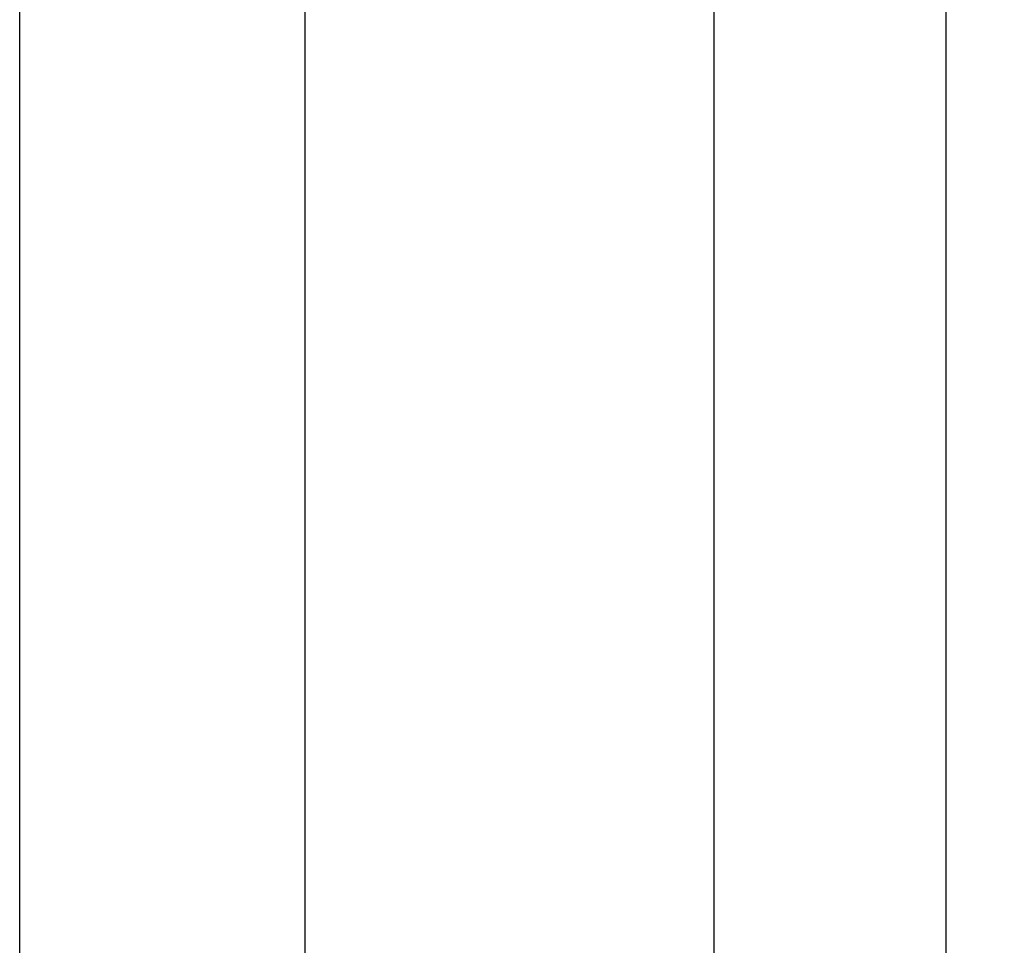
# Model space of a CAD drawing. Header units: millimetres. Extents: x 778 to 970, y 801 to 917.
# Tile 48 of 51: x 948.63 to 955.01, y 857.99 to 863.98. Entities that reach past the tile are written whole.
import ezdxf
from ezdxf.lldxf.tags import DXFTag

# ---------------------------------------------------------------- set-up
doc = ezdxf.new("R2010")
doc.units = ezdxf.units.MM
doc.header["$LTSCALE"] = 0.1
doc.layers.get('Defpoints').update_dxf_attribs({"linetype": 'CONTINUOUS'})
doc.layers.add('layer 1', color=7, linetype='CONTINUOUS')
doc.styles.add('DIM-7', font='SIMPLEX.shx', dxfattribs={"width": 0.7, "bigfont": 'chineset.shx'})
tags = doc.linetypes.add('DASHED', pattern=[25.72, 12.86, -12.86]).pattern_tags.tags
tags[6:7] = [DXFTag(74, 4), DXFTag(75, 0), DXFTag(340, '0'), DXFTag(46, 0.0), DXFTag(50, 0.0), DXFTag(44, 0.0), DXFTag(45, 0.0)]
tags[4:5] = [DXFTag(74, 4), DXFTag(75, 0), DXFTag(340, '0'), DXFTag(46, 0.0), DXFTag(50, 0.0), DXFTag(44, 0.0), DXFTag(45, 0.0)]
doc.dimstyles.new('CNS', dxfattribs={"dimtxt": 3.5, "dimasz": 2.5, "dimexe": 1, "dimexo": 1.5, "dimgap": 0.09, "dimtad": 0, "dimdsep": 46, "dimtxsty": 'DIM-7', "dimcen": 0.09, "dimclrd": 1, "dimclre": 1, "dimclrt": 4, "dimadec": 0, "dimazin": 0, "dimtfac": 1, "dimtix": 1, "dimtmove": 2, "dimatfit": 3, "dimfxl": 1, "dimtvp": 0.971429, "dimtolj": 1, "dimarcsym": 0})

# ---------------------------------------------------------------- blocks, each defined once
blk = doc.blocks.new('*D6')
at = {"layer": 'Defpoints', "color": 0, "transparency": 16777216}
for p in [(953.6334, 875.9719), (969.364, 875.9719), (953.6334, 828.9719)]:
    blk.add_point(p, dxfattribs=at)
at = {"layer": 'layer 1', "lineweight": -2, "transparency": 16777216}
for p, q in [((955.1334, 875.9719), (970.364, 875.9719)), ((969.364, 831.4719), (969.364, 873.4719)), ((955.1334, 828.9719), (970.364, 828.9719))]:
    blk.add_line(p, q, dxfattribs=at)
at = {"layer": 'layer 1', "transparency": 16777216}
for points in [[(968.9473, 873.4719), (969.7807, 873.4719), (969.364, 875.9719)], [(968.9473, 831.4719), (969.7807, 831.4719), (969.364, 828.9719)]]:
    blk.add_solid(points, dxfattribs=at)
at = {"layer": 'layer 1', "transparency": 16777216, "insert": (966.814, 852.4719), "char_height": 3.5, "attachment_point": 5, "rotation": 90, "style": 'DIM-7'}
blk.add_mtext('\\A1;%%C47', dxfattribs=at)

msp = doc.modelspace()

# ---------------------------------------------------------------- linework, layer by layer
at = {"layer": 'layer 1', "linetype": 'Continuous'}
msp.add_line((954.6334, 874.9719), (954.6334, 829.9719), dxfattribs=at)
at = {"layer": 'layer 1', "linetype": 'DASHED'}
for p, q in [((950.4834, 831.4719), (950.4834, 873.4719)), ((953.1334, 831.4719), (953.1334, 873.4719)), ((948.6334, 833.4719), (948.6334, 871.4719))]:
    msp.add_line(p, q, dxfattribs=at)

# ---------------------------------------------------------------- dimensions: what is measured, and where the dimension line sits
at = {"layer": 'layer 1'}
dim = msp.add_linear_dim(base=(969.364, 875.9719), p1=(953.6334, 828.9719), p2=(953.6334, 875.9719), angle=90, text='%%C<>', dimstyle='CNS', override={"dimgap": 0.8, "dimtad": 1, "dimclrd": 256, "dimclre": 256, "dimclrt": 256, "dimadec": 2, "dimazin": 2, "dimtmove": 1, "dimatfit": 0}, dxfattribs=at)
dim.commit()
dim.dimension.update_dxf_attribs({"geometry": '*D6', "text_midpoint": (966.814, 852.4719)})

doc.saveas('drawing.dxf')
